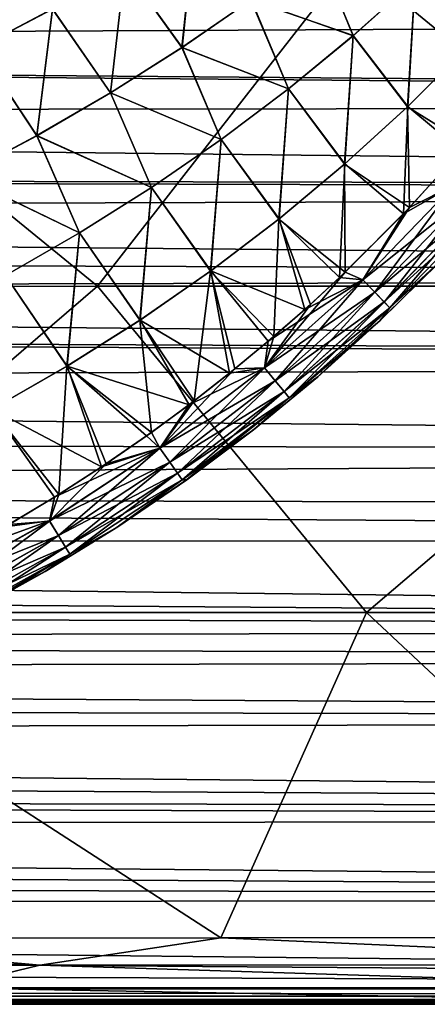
# Model space of a CAD drawing. Header units: metres. Extents: x -31 to 127, y -24 to 31.
# Tile 117 of 150: x 69.58 to 74.1, y -22.5 to -11.55. Entities that reach past the tile are written whole.
import ezdxf

# ---------------------------------------------------------------- set-up
doc = ezdxf.new("R2010")
doc.units = ezdxf.units.M
doc.layers.add('solid_12_381_041_XXX', color=7, linetype='CONTINUOUS')

msp = doc.modelspace()

# ---------------------------------------------------------------- linework, layer by layer
at = {"layer": 'solid_12_381_041_XXX'}
for points in [[(71.37851, -11.863833, 145.297653), (71.521645, -10.495627, 145.335922), (70.743607, -10.978238, 145.352814)], [(70.7444, -10.977738, 141.819519), (71.522469, -10.495062, 141.836411), (71.380241, -11.862646, 141.874695)], [(71.37851, -11.863833, 145.297653), (72.145607, -11.331943, 145.283829), (71.521645, -10.495627, 145.335922)], [(71.522469, -10.495062, 141.836411), (72.147408, -11.330606, 141.888519), (71.380241, -11.862646, 141.874695)], [(73.968666, -11.115586, 141.960098), (74.625664, -10.473525, 141.970123), (74.552605, -11.85353, 142.009872)], [(73.9702, -11.114193, 145.212204), (74.555519, -11.850515, 145.162415), (74.62719, -10.472004, 145.202164)], [(68.763573, -10.748315, 141.734711), (69.942764, -11.435083, 141.802689), (69.119652, -11.866124, 141.785965)], [(69.118965, -11.866504, 145.386353), (69.942024, -11.435521, 145.369644), (68.764412, -10.747957, 145.437576)], [(73.281868, -11.731669, 145.222321), (72.884712, -10.773572, 145.270004), (72.145607, -11.331943, 145.283829)], [(72.147408, -11.330606, 141.888519), (72.886566, -10.772079, 141.902344), (73.28035, -11.732936, 141.949982)], [(73.281868, -11.731669, 145.222321), (73.9702, -11.114193, 145.212204), (72.884712, -10.773572, 145.270004)], [(72.886566, -10.772079, 141.902344), (73.968666, -11.115586, 141.960098), (73.28035, -11.732936, 141.949982)], [(63.20166, -14.518508, 115.935417), (70.441521, -14.518329, 115.897491), (66.005447, -10.888666, 116.173767)], [(70.441521, -14.518329, 115.897491), (73.266563, -10.888507, 116.124199), (66.005447, -10.888666, 116.173767)], [(70.441521, -14.518329, 115.897491), (77.681366, -14.518061, 115.857025), (73.266563, -10.888507, 116.124199)], [(77.681366, -14.518061, 115.857025), (80.520294, -10.888281, 116.066452), (73.266563, -10.888507, 116.124199)], [(70.585457, -12.368134, 145.311462), (70.743607, -10.978238, 145.352814), (69.942024, -11.435521, 145.369644)], [(69.942764, -11.435083, 141.802689), (70.7444, -10.977738, 141.819519), (70.58712, -12.367088, 141.860886)], [(70.585457, -12.368134, 145.311462), (71.37851, -11.863833, 145.297653), (70.743607, -10.978238, 145.352814)], [(70.7444, -10.977738, 141.819519), (71.380241, -11.862646, 141.874695), (70.58712, -12.367088, 141.860886)], [(105.003242, -11.505983, 99.337685), (32.245533, -11.86886, 99.534988), (32.891891, -11.095713, 99.120598)], [(73.28035, -11.732936, 141.949982), (73.968666, -11.115586, 141.960098), (73.885292, -12.521339, 142.003586)], [(73.281868, -11.731669, 145.222321), (73.888191, -12.518602, 145.168701), (73.9702, -11.114193, 145.212204)], [(73.968666, -11.115586, 141.960098), (74.552605, -11.85353, 142.009872), (73.885292, -12.521339, 142.003586)], [(73.9702, -11.114193, 145.212204), (73.888191, -12.518602, 145.168701), (74.555519, -11.850515, 145.162415)], [(72.563332, -12.32267, 145.232483), (72.145607, -11.331943, 145.283829), (71.37851, -11.863833, 145.297653)], [(71.380241, -11.862646, 141.874695), (72.147408, -11.330606, 141.888519), (72.561829, -12.323812, 141.939819)], [(72.563332, -12.32267, 145.232483), (73.281868, -11.731669, 145.222321), (72.145607, -11.331943, 145.283829)], [(72.147408, -11.330606, 141.888519), (73.28035, -11.732936, 141.949982), (72.561829, -12.323812, 141.939819)], [(69.768585, -12.843779, 145.32518), (69.942024, -11.435521, 145.369644), (69.118965, -11.866504, 145.386353)], [(69.119652, -11.866124, 141.785965), (69.942764, -11.435083, 141.802689), (69.770157, -12.84287, 141.847168)], [(69.768585, -12.843779, 145.32518), (70.585457, -12.368134, 145.311462), (69.942024, -11.435521, 145.369644)], [(69.942764, -11.435083, 141.802689), (70.58712, -12.367088, 141.860886), (69.770157, -12.84287, 141.847168)], [(105.003242, -11.505983, 99.337685), (105.002266, -12.462831, 99.874176), (32.245533, -11.86886, 99.534988)], [(72.561829, -12.323812, 141.939819), (73.28035, -11.732936, 141.949982), (73.185867, -13.160809, 141.997253)], [(72.563332, -12.32267, 145.232483), (73.188736, -13.158343, 145.175034), (73.281868, -11.731669, 145.222321)], [(73.28035, -11.732936, 141.949982), (73.885292, -12.521339, 142.003586), (73.185867, -13.160809, 141.997253)], [(73.281868, -11.731669, 145.222321), (73.188736, -13.158343, 145.175034), (73.888191, -12.518602, 145.168701)], [(105.00222, -12.507979, 99.900467), (31.599062, -12.594834, 99.950264), (32.245533, -11.86886, 99.534988)], [(105.002266, -12.462831, 99.874176), (105.00222, -12.507979, 99.900467), (32.245533, -11.86886, 99.534988)], [(68.930016, -13.289708, 145.33876), (69.768585, -12.843779, 145.32518), (69.118965, -11.866504, 145.386353)], [(69.119652, -11.866124, 141.785965), (69.770157, -12.84287, 141.847168), (68.93148, -13.288927, 141.833572)], [(71.816093, -12.885723, 145.242645), (71.37851, -11.863833, 145.297653), (70.585457, -12.368134, 145.311462)], [(70.58712, -12.367088, 141.860886), (71.380241, -11.862646, 141.874695), (71.814621, -12.886744, 141.929642)], [(71.816093, -12.885723, 145.242645), (72.563332, -12.32267, 145.232483), (71.37851, -11.863833, 145.297653)], [(71.380241, -11.862646, 141.874695), (72.561829, -12.323812, 141.939819), (71.814621, -12.886744, 141.929642)], [(73.885292, -12.521339, 142.003586), (74.552605, -11.85353, 142.009872), (74.545982, -12.93241, 142.047638)], [(74.555519, -11.850515, 145.162415), (73.888191, -12.518602, 145.168701), (74.478218, -13.01101, 145.124741)], [(71.042145, -13.419715, 145.252808), (70.585457, -12.368134, 145.311462), (69.768585, -12.843779, 145.32518)], [(69.770157, -12.84287, 141.847168), (70.58712, -12.367088, 141.860886), (71.04071, -13.420622, 141.919495)], [(71.042145, -13.419715, 145.252808), (71.816093, -12.885723, 145.242645), (70.585457, -12.368134, 145.311462)], [(70.58712, -12.367088, 141.860886), (71.814621, -12.886744, 141.929642), (71.04071, -13.420622, 141.919495)], [(71.814621, -12.886744, 141.929642), (72.561829, -12.323812, 141.939819), (72.455772, -13.770356, 141.990906)], [(71.816093, -12.885723, 145.242645), (72.458588, -13.768154, 145.181381), (72.563332, -12.32267, 145.232483)], [(72.561829, -12.323812, 141.939819), (73.185867, -13.160809, 141.997253), (72.455772, -13.770356, 141.990906)], [(72.563332, -12.32267, 145.232483), (72.458588, -13.768154, 145.181381), (73.188736, -13.158343, 145.175034)], [(105.00222, -12.507979, 99.900467), (105.001297, -13.426943, 100.45652), (31.599062, -12.594834, 99.950264)], [(73.185867, -13.160809, 141.997253), (73.885292, -12.521339, 142.003586), (73.907234, -13.641837, 142.046997)], [(73.888191, -12.518602, 145.168701), (73.188736, -13.158343, 145.175034), (73.840965, -13.711606, 145.125381)], [(73.888191, -12.518602, 145.168701), (73.840965, -13.711606, 145.125381), (74.478218, -13.01101, 145.124741)], [(73.885292, -12.521339, 142.003586), (74.545982, -12.93241, 142.047638), (73.907234, -13.641837, 142.046997)], [(105.001297, -13.426943, 100.45652), (30.951366, -13.270567, 100.359024), (31.599062, -12.594834, 99.950264)], [(70.243477, -13.923557, 145.262894), (69.768585, -12.843779, 145.32518), (68.930016, -13.289708, 145.33876)], [(68.93148, -13.288927, 141.833572), (69.770157, -12.84287, 141.847168), (70.242096, -13.924353, 141.909409)], [(70.243477, -13.923557, 145.262894), (71.042145, -13.419715, 145.252808), (69.768585, -12.843779, 145.32518)], [(69.770157, -12.84287, 141.847168), (71.04071, -13.420622, 141.919495), (70.242096, -13.924353, 141.909409)], [(71.04071, -13.420622, 141.919495), (71.814621, -12.886744, 141.929642), (71.696945, -14.348783, 141.984558)], [(71.042145, -13.419715, 145.252808), (71.699684, -14.346833, 145.187729), (71.816093, -12.885723, 145.242645)], [(71.814621, -12.886744, 141.929642), (72.455772, -13.770356, 141.990906), (71.696945, -14.348783, 141.984558)], [(71.816093, -12.885723, 145.242645), (71.699684, -14.346833, 145.187729), (72.458588, -13.768154, 145.181381)], [(74.40654, -13.390731, 145.084442), (74.478218, -13.01101, 145.124741), (73.840965, -13.711606, 145.125381)], [(73.907234, -13.641837, 142.046997), (74.545982, -12.93241, 142.047638), (74.406883, -13.39118, 142.088074)], [(72.455772, -13.770356, 141.990906), (73.185867, -13.160809, 141.997253), (73.193237, -14.359258, 142.046265)], [(73.188736, -13.158343, 145.175034), (72.458588, -13.768154, 145.181381), (73.12915, -14.420138, 145.126129)], [(73.188736, -13.158343, 145.175034), (73.12915, -14.420138, 145.126129), (73.840965, -13.711606, 145.125381)], [(73.185867, -13.160809, 141.997253), (73.907234, -13.641837, 142.046997), (73.193237, -14.359258, 142.046265)], [(105.001251, -13.474106, 100.48616), (30.487198, -13.72366, 100.645042), (30.951366, -13.270567, 100.359024)], [(105.001297, -13.426943, 100.45652), (105.001251, -13.474106, 100.48616), (30.951366, -13.270567, 100.359024)], [(69.422119, -14.396161, 145.272888), (70.243477, -13.923557, 145.262894), (68.930016, -13.289708, 145.33876)], [(68.93148, -13.288927, 141.833572), (70.242096, -13.924353, 141.909409), (69.420792, -14.39685, 141.899399)], [(70.242096, -13.924353, 141.909409), (71.04071, -13.420622, 141.919495), (70.911324, -14.894924, 141.978256)], [(70.243477, -13.923557, 145.262894), (70.913971, -14.893216, 145.194031), (71.042145, -13.419715, 145.252808)], [(71.04071, -13.420622, 141.919495), (71.696945, -14.348783, 141.984558), (70.911324, -14.894924, 141.978256)], [(71.042145, -13.419715, 145.252808), (70.913971, -14.893216, 145.194031), (71.699684, -14.346833, 145.187729)], [(73.388145, -14.445679, 145.085159), (74.40654, -13.390731, 145.084442), (73.840965, -13.711606, 145.125381)], [(74.548065, -13.517864, 144.979858), (74.40654, -13.390731, 145.084442), (73.388145, -14.445679, 145.085159)], [(73.907234, -13.641837, 142.046997), (74.406883, -13.39118, 142.088074), (73.388458, -14.446155, 142.087357)], [(73.52002, -14.583199, 142.192398), (73.388458, -14.446155, 142.087357), (74.406883, -13.39118, 142.088074)], [(73.52002, -14.583199, 142.192398), (74.406883, -13.39118, 142.088074), (74.548325, -13.51825, 142.19281)], [(105.001251, -13.474106, 100.48616), (105.000397, -14.409422, 101.098312), (30.487198, -13.72366, 100.645042)], [(73.519775, -14.582795, 144.98027), (74.548065, -13.517864, 144.979858), (73.388145, -14.445679, 145.085159)], [(74.661209, -13.619599, 144.817444), (74.548065, -13.517864, 144.979858), (73.519775, -14.582795, 144.98027)], [(73.52002, -14.583199, 142.192398), (74.548325, -13.51825, 142.19281), (73.625046, -14.692713, 142.355148)], [(74.548325, -13.51825, 142.19281), (74.661354, -13.61988, 142.355301), (73.625046, -14.692713, 142.355148)], [(73.193237, -14.359258, 142.046265), (73.907234, -13.641837, 142.046997), (73.388458, -14.446155, 142.087357)], [(73.624916, -14.692426, 144.817627), (74.661209, -13.619599, 144.817444), (73.519775, -14.582795, 144.98027)], [(73.624916, -14.692426, 144.817627), (74.729561, -13.681149, 144.620789), (74.661209, -13.619599, 144.817444)], [(73.624916, -14.692426, 144.817627), (73.688309, -14.758636, 144.620804), (74.729561, -13.681149, 144.620789)], [(73.625046, -14.692713, 142.355148), (74.661354, -13.61988, 142.355301), (73.688324, -14.758801, 142.551956)], [(74.729561, -13.681149, 144.620789), (73.688309, -14.758636, 144.620804), (74.237335, -14.250011, 144.426758)], [(74.661354, -13.61988, 142.355301), (74.729576, -13.681319, 142.551971), (73.688324, -14.758801, 142.551956)], [(73.688324, -14.758801, 142.551956), (74.729576, -13.681319, 142.551971), (74.236473, -14.2509, 142.745544)], [(105.000397, -14.409422, 101.098312), (30.014824, -14.160701, 100.930878), (30.487198, -13.72366, 100.645042)], [(71.696945, -14.348783, 141.984558), (72.455772, -13.770356, 141.990906), (72.39856, -15.077719, 142.04541)], [(72.458588, -13.768154, 145.181381), (71.699684, -14.346833, 145.187729), (72.743958, -14.774996, 145.126526)], [(72.455772, -13.770356, 141.990906), (72.806656, -14.718519, 142.045853), (72.39856, -15.077719, 142.04541)], [(72.455772, -13.770356, 141.990906), (73.193237, -14.359258, 142.046265), (72.806656, -14.718519, 142.045853)], [(72.458588, -13.768154, 145.181381), (72.743958, -14.774996, 145.126526), (73.12915, -14.420138, 145.126129)], [(73.388145, -14.445679, 145.085159), (73.840965, -13.711606, 145.125381), (73.12915, -14.420138, 145.126129)], [(69.420792, -14.39685, 141.899399), (70.242096, -13.924353, 141.909409), (70.100883, -15.407617, 141.972)], [(69.422119, -14.396161, 145.272888), (70.103416, -15.406137, 145.200287), (70.243477, -13.923557, 145.262894)], [(70.242096, -13.924353, 141.909409), (70.911324, -14.894924, 141.978256), (70.100883, -15.407617, 141.972)], [(70.243477, -13.923557, 145.262894), (70.103416, -15.406137, 145.200287), (70.913971, -14.893216, 145.194031)], [(105.000397, -14.409422, 101.098312), (29.535126, -14.582344, 101.216797), (30.014824, -14.160701, 100.930878)], [(73.574203, -14.905321, 142.744629), (74.236473, -14.2509, 142.745544), (73.578239, -14.901511, 144.427673)], [(73.688324, -14.758801, 142.551956), (74.236473, -14.2509, 142.745544), (73.574203, -14.905321, 142.744629)], [(74.236473, -14.2509, 142.745544), (74.237335, -14.250011, 144.426758), (73.578239, -14.901511, 144.427673)], [(73.688309, -14.758636, 144.620804), (73.578239, -14.901511, 144.427673), (74.237335, -14.250011, 144.426758)], [(105.000397, -14.409422, 101.098312), (104.999725, -15.315774, 101.739861), (29.535126, -14.582344, 101.216797)], [(69.420792, -14.39685, 141.899399), (70.100883, -15.407617, 141.972), (69.267586, -15.885695, 141.965836)], [(69.422119, -14.396161, 145.272888), (69.269981, -15.884432, 145.206467), (70.103416, -15.406137, 145.200287)], [(70.911324, -14.894924, 141.978256), (71.696945, -14.348783, 141.984558), (71.515991, -15.790874, 142.044434)], [(71.699684, -14.346833, 145.187729), (70.913971, -14.893216, 145.194031), (71.909241, -15.48332, 145.127441)], [(71.696945, -14.348783, 141.984558), (71.968323, -15.435739, 142.044937), (71.515991, -15.790874, 142.044434)], [(71.696945, -14.348783, 141.984558), (72.39856, -15.077719, 142.04541), (71.968323, -15.435739, 142.044937)], [(71.699684, -14.346833, 145.187729), (71.909241, -15.48332, 145.127441), (72.3377, -15.129612, 145.126968)], [(71.699684, -14.346833, 145.187729), (72.3377, -15.129612, 145.126968), (72.743958, -14.774996, 145.126526)], [(72.29493, -15.423011, 145.085953), (73.388145, -14.445679, 145.085159), (72.3377, -15.129612, 145.126968)], [(73.519775, -14.582795, 144.98027), (73.388145, -14.445679, 145.085159), (72.29493, -15.423011, 145.085953)], [(73.193237, -14.359258, 142.046265), (73.388458, -14.446155, 142.087357), (72.295197, -15.423516, 142.086563)], [(72.806656, -14.718519, 142.045853), (73.193237, -14.359258, 142.046265), (72.295197, -15.423516, 142.086563)], [(72.416237, -15.569695, 142.19194), (72.295197, -15.423516, 142.086563), (73.388458, -14.446155, 142.087357)], [(73.388145, -14.445679, 145.085159), (72.743958, -14.774996, 145.126526), (72.3377, -15.129612, 145.126968)], [(72.416237, -15.569695, 142.19194), (73.388458, -14.446155, 142.087357), (73.52002, -14.583199, 142.192398)], [(73.388145, -14.445679, 145.085159), (73.12915, -14.420138, 145.126129), (72.743958, -14.774996, 145.126526)], [(63.20166, -14.518508, 115.935417), (66.227036, -18.146042, 115.631622), (70.441521, -14.518329, 115.897491)], [(70.441521, -14.518329, 115.897491), (66.227036, -18.146042, 115.631622), (73.429428, -18.145769, 115.610123)], [(70.441521, -14.518329, 115.897491), (73.429428, -18.145769, 115.610123), (77.681366, -14.518061, 115.857025)], [(77.681366, -14.518061, 115.857025), (73.429428, -18.145769, 115.610123), (80.640854, -18.145386, 115.584854)], [(104.999725, -15.315774, 101.739861), (29.049013, -14.988933, 101.502846), (29.535126, -14.582344, 101.216797)], [(72.416031, -15.569263, 144.980728), (73.519775, -14.582795, 144.98027), (72.29493, -15.423011, 145.085953)], [(73.624916, -14.692426, 144.817627), (73.519775, -14.582795, 144.98027), (72.416031, -15.569263, 144.980728)], [(72.416237, -15.569695, 142.19194), (73.52002, -14.583199, 142.192398), (72.512764, -15.686396, 142.354965)], [(73.52002, -14.583199, 142.192398), (73.625046, -14.692713, 142.355148), (72.512764, -15.686396, 142.354965)], [(72.39856, -15.077719, 142.04541), (72.806656, -14.718519, 142.045853), (72.295197, -15.423516, 142.086563)], [(72.512657, -15.686085, 144.81781), (73.624916, -14.692426, 144.817627), (72.416031, -15.569263, 144.980728)], [(72.512657, -15.686085, 144.81781), (73.688309, -14.758636, 144.620804), (73.624916, -14.692426, 144.817627)], [(72.512657, -15.686085, 144.81781), (72.570793, -15.756501, 144.620834), (73.688309, -14.758636, 144.620804)], [(72.512764, -15.686396, 142.354965), (73.625046, -14.692713, 142.355148), (72.570786, -15.75668, 142.551956)], [(73.625046, -14.692713, 142.355148), (73.688324, -14.758801, 142.551956), (72.570786, -15.75668, 142.551956)], [(72.570786, -15.75668, 142.551956), (73.688324, -14.758801, 142.551956), (72.88282, -15.529067, 142.743652)], [(73.688309, -14.758636, 144.620804), (72.570793, -15.756501, 144.620834), (73.578239, -14.901511, 144.427673)], [(73.688324, -14.758801, 142.551956), (73.574203, -14.905321, 142.744629), (72.88282, -15.529067, 142.743652)], [(104.999695, -15.371011, 101.780624), (28.262985, -15.607069, 101.957138), (29.049013, -14.988933, 101.502846)], [(104.999725, -15.315774, 101.739861), (104.999695, -15.371011, 101.780624), (29.049013, -14.988933, 101.502846)], [(70.100883, -15.407617, 141.972), (70.911324, -14.894924, 141.978256), (71.039871, -16.142693, 142.043884)], [(70.913971, -14.893216, 145.194031), (70.103416, -15.406137, 145.200287), (71.458969, -15.834165, 145.127945)], [(70.911324, -14.894924, 141.978256), (71.515991, -15.790874, 142.044434), (71.039871, -16.142693, 142.043884)], [(70.913971, -14.893216, 145.194031), (71.458969, -15.834165, 145.127945), (71.909241, -15.48332, 145.127441)], [(72.570793, -15.756501, 144.620834), (72.890366, -15.522555, 144.42865), (73.578239, -14.901511, 144.427673)], [(72.88282, -15.529067, 142.743652), (73.574203, -14.905321, 142.744629), (72.890366, -15.522555, 144.42865)], [(73.574203, -14.905321, 142.744629), (73.578239, -14.901511, 144.427673), (72.890366, -15.522555, 144.42865)], [(71.968323, -15.435739, 142.044937), (72.39856, -15.077719, 142.04541), (72.295197, -15.423516, 142.086563)], [(72.29493, -15.423011, 145.085953), (72.3377, -15.129612, 145.126968), (71.909241, -15.48332, 145.127441)], [(104.999695, -15.371011, 101.780624), (104.999428, -16.370718, 102.553871), (28.262985, -15.607069, 101.957138)], [(69.267586, -15.885695, 141.965836), (70.100883, -15.407617, 141.972), (70.012856, -16.831362, 142.042664)], [(70.103416, -15.406137, 145.200287), (69.269981, -15.884432, 145.206467), (70.486649, -16.525047, 145.129074)], [(70.100883, -15.407617, 141.972), (70.538353, -16.490458, 142.043304), (70.012856, -16.831362, 142.042664)], [(70.100883, -15.407617, 141.972), (71.039871, -16.142693, 142.043884), (70.538353, -16.490458, 142.043304)], [(70.103416, -15.406137, 145.200287), (70.486649, -16.525047, 145.129074), (70.985405, -16.181578, 145.128494)], [(70.103416, -15.406137, 145.200287), (70.985405, -16.181578, 145.128494), (71.458969, -15.834165, 145.127945)], [(71.133324, -16.318151, 145.086853), (72.29493, -15.423011, 145.085953), (71.458969, -15.834165, 145.127945)], [(72.416031, -15.569263, 144.980728), (72.29493, -15.423011, 145.085953), (71.133324, -16.318151, 145.086853)], [(71.968323, -15.435739, 142.044937), (72.295197, -15.423516, 142.086563), (71.133553, -16.31868, 142.085663)], [(71.243507, -16.473112, 142.191437), (71.133553, -16.31868, 142.085663), (72.295197, -15.423516, 142.086563)], [(71.243507, -16.473112, 142.191437), (72.295197, -15.423516, 142.086563), (72.416237, -15.569695, 142.19194)], [(72.29493, -15.423011, 145.085953), (71.909241, -15.48332, 145.127441), (71.458969, -15.834165, 145.127945)], [(71.515991, -15.790874, 142.044434), (71.968323, -15.435739, 142.044937), (71.133553, -16.31868, 142.085663)], [(72.163956, -16.120667, 142.742615), (72.88282, -15.529067, 142.743652), (72.175133, -16.111876, 144.429688)], [(72.570786, -15.75668, 142.551956), (72.88282, -15.529067, 142.743652), (72.163956, -16.120667, 142.742615)], [(72.88282, -15.529067, 142.743652), (72.890366, -15.522555, 144.42865), (72.175133, -16.111876, 144.429688)], [(72.570793, -15.756501, 144.620834), (72.175133, -16.111876, 144.429688), (72.890366, -15.522555, 144.42865)], [(104.999428, -16.370718, 102.553871), (27.444103, -16.210155, 102.424866), (28.262985, -15.607069, 101.957138)], [(71.243332, -16.472658, 144.981247), (72.416031, -15.569263, 144.980728), (71.133324, -16.318151, 145.086853)], [(72.512657, -15.686085, 144.81781), (72.416031, -15.569263, 144.980728), (71.243332, -16.472658, 144.981247)], [(71.243507, -16.473112, 142.191437), (72.416237, -15.569695, 142.19194), (71.331078, -16.596268, 142.354767)], [(72.416237, -15.569695, 142.19194), (72.512764, -15.686396, 142.354965), (71.331078, -16.596268, 142.354767)], [(71.331001, -16.595942, 144.818024), (72.512657, -15.686085, 144.81781), (71.243332, -16.472658, 144.981247)], [(71.331001, -16.595942, 144.818024), (72.570793, -15.756501, 144.620834), (72.512657, -15.686085, 144.81781)], [(71.331001, -16.595942, 144.818024), (71.383606, -16.67009, 144.620865), (72.570793, -15.756501, 144.620834)], [(71.331078, -16.596268, 142.354767), (72.512764, -15.686396, 142.354965), (71.383583, -16.670271, 142.551941)], [(72.512764, -15.686396, 142.354965), (72.570786, -15.75668, 142.551956), (71.383583, -16.670271, 142.551941)], [(71.383583, -16.670271, 142.551941), (72.570786, -15.75668, 142.551956), (71.419334, -16.678753, 142.741531)], [(72.570793, -15.756501, 144.620834), (71.383606, -16.67009, 144.620865), (72.175133, -16.111876, 144.429688)], [(72.570786, -15.75668, 142.551956), (72.163956, -16.120667, 142.742615), (71.419334, -16.678753, 142.741531)], [(71.133324, -16.318151, 145.086853), (71.458969, -15.834165, 145.127945), (70.985405, -16.181578, 145.128494)], [(71.039871, -16.142693, 142.043884), (71.515991, -15.790874, 142.044434), (71.133553, -16.31868, 142.085663)], [(69.267586, -15.885695, 141.965836), (70.012856, -16.831362, 142.042664), (69.461311, -17.164736, 142.041992)], [(69.269981, -15.884432, 145.206467), (69.414902, -17.191687, 145.130386), (69.963356, -16.862259, 145.129715)], [(69.269981, -15.884432, 145.206467), (69.963356, -16.862259, 145.129715), (70.486649, -16.525047, 145.129074)], [(71.133324, -16.318151, 145.086853), (70.985405, -16.181578, 145.128494), (70.486649, -16.525047, 145.129074)], [(70.538353, -16.490458, 142.043304), (71.039871, -16.142693, 142.043884), (71.133553, -16.31868, 142.085663)], [(71.383606, -16.67009, 144.620865), (71.433998, -16.668268, 144.430771), (72.175133, -16.111876, 144.429688)], [(71.419334, -16.678753, 142.741531), (72.163956, -16.120667, 142.742615), (71.433998, -16.668268, 144.430771)], [(72.163956, -16.120667, 142.742615), (72.175133, -16.111876, 144.429688), (71.433998, -16.668268, 144.430771)], [(104.999428, -16.370718, 102.553871), (26.592363, -16.799368, 102.906403), (27.444103, -16.210155, 102.424866)], [(104.999428, -16.370718, 102.553871), (104.999542, -16.989717, 103.068008), (26.592363, -16.799368, 102.906403)], [(69.909714, -17.126698, 145.08786), (71.133324, -16.318151, 145.086853), (69.963356, -16.862259, 145.129715)], [(71.243332, -16.472658, 144.981247), (71.133324, -16.318151, 145.086853), (69.909714, -17.126698, 145.08786)], [(70.538353, -16.490458, 142.043304), (71.133553, -16.31868, 142.085663), (69.909912, -17.127247, 142.084671)], [(70.008217, -17.289064, 142.190872), (69.909912, -17.127247, 142.084671), (71.133553, -16.31868, 142.085663)], [(71.133324, -16.318151, 145.086853), (70.486649, -16.525047, 145.129074), (69.963356, -16.862259, 145.129715)], [(70.008217, -17.289064, 142.190872), (71.133553, -16.31868, 142.085663), (71.243507, -16.473112, 142.191437)], [(70.008072, -17.288591, 144.981827), (71.243332, -16.472658, 144.981247), (69.909714, -17.126698, 145.08786)], [(70.012856, -16.831362, 142.042664), (70.538353, -16.490458, 142.043304), (69.909912, -17.127247, 142.084671)], [(71.331001, -16.595942, 144.818024), (71.243332, -16.472658, 144.981247), (70.008072, -17.288591, 144.981827)], [(70.008217, -17.289064, 142.190872), (71.243507, -16.473112, 142.191437), (70.086403, -17.417953, 142.354553)], [(71.243507, -16.473112, 142.191437), (71.331078, -16.596268, 142.354767), (70.086403, -17.417953, 142.354553)], [(70.086334, -17.417618, 144.818253), (71.331001, -16.595942, 144.818024), (70.008072, -17.288591, 144.981827)], [(70.086334, -17.417618, 144.818253), (71.383606, -16.67009, 144.620865), (71.331001, -16.595942, 144.818024)], [(70.086403, -17.417953, 142.354553), (71.331078, -16.596268, 142.354767), (70.133133, -17.495209, 142.551926)], [(71.331078, -16.596268, 142.354767), (71.383583, -16.670271, 142.551941), (70.133133, -17.495209, 142.551926)], [(70.086334, -17.417618, 144.818253), (70.133163, -17.495022, 144.62088), (71.383606, -16.67009, 144.620865)], [(70.133133, -17.495209, 142.551926), (71.383583, -16.670271, 142.551941), (70.650589, -17.202196, 142.740402)], [(71.383606, -16.67009, 144.620865), (70.133163, -17.495022, 144.62088), (70.668465, -17.190596, 144.4319)], [(71.383583, -16.670271, 142.551941), (71.419334, -16.678753, 142.741531), (70.650589, -17.202196, 142.740402)], [(70.650589, -17.202196, 142.740402), (71.419334, -16.678753, 142.741531), (70.668465, -17.190596, 144.4319)], [(71.419334, -16.678753, 142.741531), (71.433998, -16.668268, 144.430771), (70.668465, -17.190596, 144.4319)], [(71.383606, -16.67009, 144.620865), (70.668465, -17.190596, 144.4319), (71.433998, -16.668268, 144.430771)], [(104.999657, -17.331486, 103.364067), (25.708118, -17.37525, 103.402618), (26.592363, -16.799368, 102.906403)], [(104.999542, -16.989717, 103.068008), (104.999657, -17.331486, 103.364067), (26.592363, -16.799368, 102.906403)], [(69.461311, -17.164736, 142.041992), (70.012856, -16.831362, 142.042664), (69.909912, -17.127247, 142.084671)], [(69.909714, -17.126698, 145.08786), (69.963356, -16.862259, 145.129715), (69.414902, -17.191687, 145.130386)], [(68.630402, -17.844191, 145.088989), (69.909714, -17.126698, 145.08786), (68.837234, -17.513416, 145.131134)], [(70.008072, -17.288591, 144.981827), (69.909714, -17.126698, 145.08786), (68.630402, -17.844191, 145.088989)], [(69.461311, -17.164736, 142.041992), (69.909912, -17.127247, 142.084671), (68.630562, -17.84474, 142.083542)], [(68.716629, -18.013084, 142.190231), (68.630562, -17.84474, 142.083542), (69.909912, -17.127247, 142.084671)], [(68.716629, -18.013084, 142.190231), (69.909912, -17.127247, 142.084671), (70.008217, -17.289064, 142.190872)], [(69.909714, -17.126698, 145.08786), (69.414902, -17.191687, 145.130386), (68.837234, -17.513416, 145.131134)], [(68.716515, -18.012613, 144.982468), (70.008072, -17.288591, 144.981827), (68.630402, -17.844191, 145.088989)], [(70.086334, -17.417618, 144.818253), (70.008072, -17.288591, 144.981827), (68.716515, -18.012613, 144.982468)], [(68.716629, -18.013084, 142.190231), (70.008217, -17.289064, 142.190872), (68.784966, -18.146988, 142.354294)], [(70.008217, -17.289064, 142.190872), (70.086403, -17.417953, 142.354553), (68.784966, -18.146988, 142.354294)], [(69.859108, -17.690105, 142.739212), (70.650589, -17.202196, 142.740402), (69.880112, -17.677788, 144.433075)], [(70.133133, -17.495209, 142.551926), (70.650589, -17.202196, 142.740402), (69.859108, -17.690105, 142.739212)], [(70.650589, -17.202196, 142.740402), (70.668465, -17.190596, 144.4319), (69.880112, -17.677788, 144.433075)], [(70.133163, -17.495022, 144.62088), (69.880112, -17.677788, 144.433075), (70.668465, -17.190596, 144.4319)], [(104.999969, -18.324423, 104.275299), (25.119192, -17.742054, 103.730949), (25.708118, -17.37525, 103.402618)], [(104.999657, -17.331486, 103.364067), (104.999969, -18.324423, 104.275299), (25.708118, -17.37525, 103.402618)], [(68.784912, -18.146658, 144.818512), (70.086334, -17.417618, 144.818253), (68.716515, -18.012613, 144.982468)], [(68.784912, -18.146658, 144.818512), (70.133163, -17.495022, 144.62088), (70.086334, -17.417618, 144.818253)], [(68.784912, -18.146658, 144.818512), (68.825699, -18.226847, 144.620911), (70.133163, -17.495022, 144.62088)], [(68.784966, -18.146988, 142.354294), (70.086403, -17.417953, 142.354553), (68.825661, -18.227016, 142.55191)], [(70.086403, -17.417953, 142.354553), (70.133133, -17.495209, 142.551926), (68.825661, -18.227016, 142.55191)], [(68.825661, -18.227016, 142.55191), (70.133133, -17.495209, 142.551926), (69.046753, -18.141392, 142.737976)], [(70.133163, -17.495022, 144.62088), (68.825699, -18.226847, 144.620911), (69.880112, -17.677788, 144.433075)], [(70.133133, -17.495209, 142.551926), (69.859108, -17.690105, 142.739212), (69.046753, -18.141392, 142.737976)], [(68.825699, -18.226847, 144.620911), (69.070541, -18.128853, 144.434311), (69.880112, -17.677788, 144.433075)], [(69.046753, -18.141392, 142.737976), (69.859108, -17.690105, 142.739212), (69.070541, -18.128853, 144.434311)], [(69.859108, -17.690105, 142.739212), (69.880112, -17.677788, 144.433075), (69.070541, -18.128853, 144.434311)], [(104.999969, -18.324423, 104.275299), (24.518631, -18.104448, 104.066315), (25.119192, -17.742054, 103.730949)], [(104.999969, -18.324423, 104.275299), (23.906166, -18.462332, 104.407669), (24.518631, -18.104448, 104.066315)], [(71.80954, -21.762381, 115.33078), (73.429428, -18.145769, 115.610123), (66.227036, -18.146042, 115.631622)], [(66.474548, -21.765369, 115.33252), (71.80954, -21.762381, 115.33078), (66.227036, -18.146042, 115.631622)], [(71.80954, -21.762381, 115.33078), (77.284119, -21.759125, 115.327644), (73.429428, -18.145769, 115.610123)], [(77.284119, -21.759125, 115.327644), (80.640854, -18.145386, 115.584854), (73.429428, -18.145769, 115.610123)], [(104.999969, -18.324423, 104.275299), (105.000015, -18.653164, 104.593987), (23.906166, -18.462332, 104.407669)], [(105.000015, -18.653164, 104.593987), (23.282135, -18.814871, 104.753845), (23.906166, -18.462332, 104.407669)], [(105.000015, -18.653164, 104.593987), (105.000038, -19.32909, 105.276291), (23.282135, -18.814871, 104.753845)], [(105.000038, -19.32909, 105.276291), (22.646202, -19.162159, 105.104469), (23.282135, -18.814871, 104.753845)], [(105.000038, -19.32909, 105.276291), (21.997364, -19.505238, 105.460228), (22.646202, -19.162159, 105.104469)], [(105.000038, -19.32909, 105.276291), (105.000053, -20.337267, 106.361633), (21.997364, -19.505238, 105.460228)], [(105.000053, -20.337267, 106.361633), (21.335289, -19.84417, 105.820854), (21.997364, -19.505238, 105.460228)], [(105.000053, -20.337267, 106.361633), (20.660309, -20.177979, 106.184952), (21.335289, -19.84417, 105.820854)], [(105.000053, -20.457661, 106.496635), (19.972712, -20.506435, 106.551636), (20.660309, -20.177979, 106.184952)], [(105.000053, -20.337267, 106.361633), (105.000053, -20.457661, 106.496635), (20.660309, -20.177979, 106.184952)], [(105.000053, -20.457661, 106.496635), (105.000038, -21.327902, 107.506554), (19.972712, -20.506435, 106.551636)], [(105.000038, -21.327902, 107.506554), (19.311945, -20.80916, 106.897522), (19.972712, -20.506435, 106.551636)], [(105.000038, -21.327902, 107.506554), (18.642359, -21.10536, 107.242737), (19.311945, -20.80916, 106.897522)], [(105.000038, -21.327902, 107.506554), (17.96348, -21.394629, 107.586517), (18.642359, -21.10536, 107.242737)], [(105.000038, -21.327902, 107.506554), (105, -22.328587, 108.740852), (17.96348, -21.394629, 107.586517)], [(105, -22.328587, 108.740852), (17.27527, -21.676903, 107.928238), (17.96348, -21.394629, 107.586517)], [(105, -22.328587, 108.740852), (16.42552, -22.00798, 108.337006), (17.27527, -21.676903, 107.928238)], [(69.800125, -22.063616, 115.275208), (61.221588, -21.767895, 115.336105), (60.999836, -22.066849, 115.27858)], [(69.800125, -22.063616, 115.275208), (66.474548, -21.765369, 115.33252), (61.221588, -21.767895, 115.336105)], [(69.800125, -22.063616, 115.275208), (71.80954, -21.762381, 115.33078), (66.474548, -21.765369, 115.33252)], [(78.600998, -22.059984, 115.271942), (71.80954, -21.762381, 115.33078), (69.800125, -22.063616, 115.275208)], [(78.600998, -22.059984, 115.271942), (77.284119, -21.759125, 115.327644), (71.80954, -21.762381, 115.33078)], [(105, -22.328587, 108.740852), (15.556668, -22.328882, 108.741226), (16.42552, -22.00798, 108.337006)], [(69.800125, -22.063616, 115.275208), (60.999836, -22.066849, 115.27858), (68.763084, -22.317928, 115.104309)], [(69.800125, -22.063616, 115.275208), (68.763084, -22.317928, 115.104309), (77.823006, -22.316231, 115.101486)], [(78.600998, -22.059984, 115.271942), (69.800125, -22.063616, 115.275208), (77.823006, -22.316231, 115.101486)], [(105, -22.40835, 108.851105), (15.556668, -22.328882, 108.741226), (105, -22.328587, 108.740852)], [(105, -22.40835, 108.851105), (15.556742, -22.409243, 108.85321), (15.556668, -22.328882, 108.741226)], [(68.763084, -22.317928, 115.104309), (67.596046, -22.467995, 114.837769), (76.947479, -22.467676, 114.834068)], [(77.823006, -22.316231, 115.101486), (68.763084, -22.317928, 115.104309), (76.947479, -22.467676, 114.834068)], [(105, -22.465221, 108.968872), (15.556733, -22.465982, 108.970688), (15.556739, -22.438337, 108.904854)], [(105, -22.465221, 108.968872), (15.556739, -22.438337, 108.904854), (15.556742, -22.409243, 108.85321)], [(105, -22.40835, 108.851105), (105, -22.465221, 108.968872), (15.556742, -22.409243, 108.85321)], [(105, -22.494425, 109.098618), (15.556704, -22.499767, 109.192207), (15.556741, -22.494225, 109.097977)], [(105, -22.494425, 109.098618), (105, -22.5, 109.235703), (15.556704, -22.499767, 109.192207)], [(105, -22.5, 109.235703), (15.556733, -22.5, 109.235703), (15.556704, -22.499767, 109.192207)], [(105, -22.465221, 108.968872), (105, -22.494425, 109.098618), (15.556733, -22.465982, 108.970688)], [(105, -22.494425, 109.098618), (15.556741, -22.494225, 109.097977), (15.556733, -22.465982, 108.970688)], [(105, -22.5, 109.235703), (18.834661, -22.5, 114.524605), (15.556733, -22.5, 109.235703)], [(105, -22.5, 109.235703), (28.051838, -22.5, 114.53051), (18.834661, -22.5, 114.524605)], [(105, -22.5, 109.235703), (37.135574, -22.5, 114.534599), (28.051838, -22.5, 114.53051)], [(105, -22.5, 109.235703), (46.085915, -22.5, 114.536736), (37.135574, -22.5, 114.534599)], [(105, -22.5, 109.235703), (54.902843, -22.5, 114.536972), (46.085915, -22.5, 114.536736)], [(105, -22.5, 109.235703), (63.586285, -22.5, 114.535576), (54.902843, -22.5, 114.536972)], [(67.596046, -22.467995, 114.837769), (63.586285, -22.5, 114.535576), (72.136147, -22.5, 114.532845)], [(105, -22.5, 109.235703), (72.136147, -22.5, 114.532845), (63.586285, -22.5, 114.535576)], [(76.947479, -22.467676, 114.834068), (67.596046, -22.467995, 114.837769), (72.136147, -22.5, 114.532845)], [(76.947479, -22.467676, 114.834068), (72.136147, -22.5, 114.532845), (80.552429, -22.5, 114.528816)], [(105, -22.5, 109.235703), (80.552429, -22.5, 114.528816), (72.136147, -22.5, 114.532845)]]:
    msp.add_3dface(points, dxfattribs=at)

doc.saveas('drawing.dxf')
